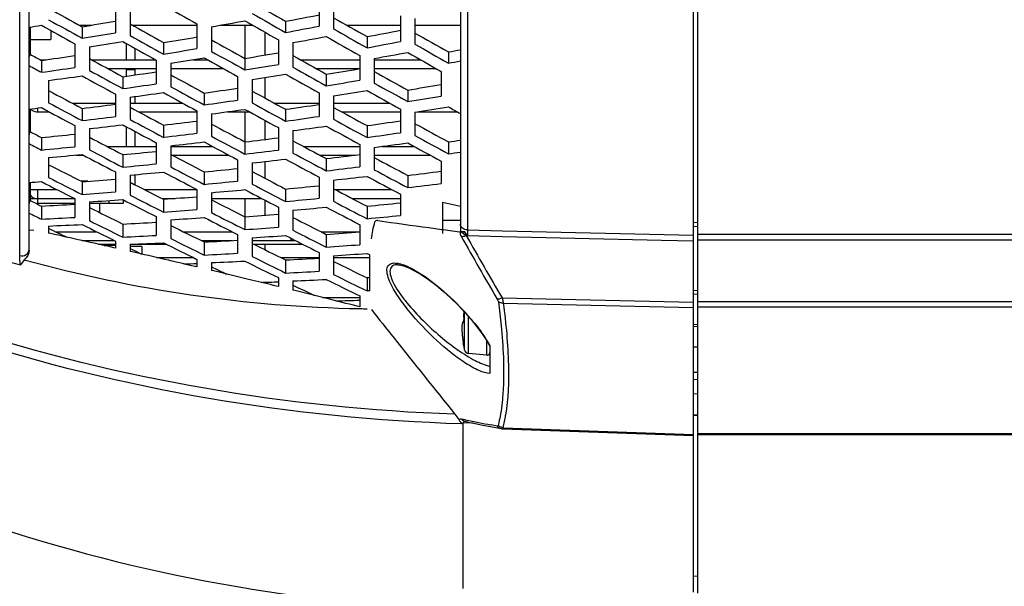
# Model space of a CAD drawing. Header units: millimetres. Extents: x 0 to 420, y 0 to 297.
# Tile 7 of 256: x 62 to 76, y 55 to 63. Entities that reach past the tile are written whole.
import ezdxf

# ---------------------------------------------------------------- set-up
doc = ezdxf.new("R2010")
doc.units = ezdxf.units.MM
doc.header["$LTSCALE"] = 23.1
doc.header["$PDMODE"] = 3
doc.header["$PDSIZE"] = 0.3125
doc.layers.get('0').update_dxf_attribs({"linetype": 'CONTINUOUS'})
doc.layers.get('Defpoints').update_dxf_attribs({"linetype": 'CONTINUOUS'})
doc.layers.add('02___PRT_ALL_AXES', color=7, linetype='CONTINUOUS')
doc.layers.add('DIM_PILOTEES', color=7, linetype='CONTINUOUS')
doc.styles.get("Standard").update_dxf_attribs({"font": 'txt', "width": 0.7})
doc.dimstyles.new('DIMSTYLE_9', dxfattribs={"dimtxt": 2.5, "dimasz": 3.5, "dimexe": 2, "dimexo": 0, "dimgap": 2.5, "dimtad": 1, "dimdsep": 46, "dimtxsty": 'Standard', "dimblk": '_FILLED', "dimblk1": '_FILLED', "dimblk2": '_FILLED', "dimcen": 0.09, "dimazin": 2, "dimtp": 0.5, "dimtm": 0.5, "dimtfac": 1, "dimtofl": 0, "dimtmove": 0, "dimatfit": 3, "dimldrblk": '_FILLED', "dimfxl": 0, "dimtolj": 1, "dimarcsym": 0})

# ---------------------------------------------------------------- blocks, each defined once
blk = doc.blocks.new('_FILLED')
at = {"color": 0, "linetype": 'ByBlock'}
blk.add_solid([(0, 0), (-1, 0.1429), (-1, -0.1429)], dxfattribs=at)
blk = doc.blocks.new('*D17')
at = {"layer": 'Defpoints', "color": 0, "linetype": 'Continuous'}
for p in [(26.572, 84.38), (72.546, 83.042), (116.973, 71.138), (76.555, 37.223)]:
    blk.add_point(p, dxfattribs=at)
at = {"layer": 'DIM_PILOTEES', "color": 0, "linetype": 'Continuous', "lineweight": -2}
for p, q in [((116.973, 71.138), (115.041, 71.655)), ((76.555, 37.223), (76.38, 39.215))]:
    blk.add_line(p, q, dxfattribs=at)
blk.add_arc((72.546, 83.042), 45.994, 349.3611, 270.6389, dxfattribs=at)
at = {"layer": 'DIM_PILOTEES', "color": 0, "linetype": 'Continuous', "lineweight": -2, "xscale": 3.5, "yscale": 3.5, "zscale": 3.5}
for p, rotation in [((116.973, 71.138), 257.1805517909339), ((76.555, 37.223), 2.819448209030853)]:
    blk.add_blockref('_FILLED', p, dxfattribs=dict(at, rotation=rotation))
at = {"layer": 'DIM_PILOTEES', "color": 0, "linetype": 'Continuous', "insert": (60.103, 133.353), "char_height": 2.5, "width": 26.73214, "attachment_point": 2, "rotation": 13.8919, "line_spacing_factor": 0.9}
blk.add_mtext('\\A1;{\\ftxt;\\W0.0001;\\H0.0001;\\~}{\\ftxt;\\W7.1285714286;\\H2.5; }{\\ftxt;\\W0.0001;\\H0.0001;\\~}', dxfattribs=at)

msp = doc.modelspace()

# ---------------------------------------------------------------- linework, layer by layer
at = {"color": 7, "linetype": 'Continuous'}
for p, q in [((62.3163, 59.6192), (62.3163, 106.4645)), ((62.446, 59.6947), (62.446, 106.389)), ((68.3795, 80.5107), (68.3795, 59.9523)), ((68.476, 80.3868), (68.476, 59.9717)), ((66.4346, 63.1293), (66.4346, 62.7759)), ((63.6346, 63.0242), (63.6346, 62.6856)), ((66.6346, 63.0916), (66.6346, 62.7382)), ((63.8346, 62.9853), (63.8346, 62.6467)), ((67.5546, 62.9181), (67.5546, 62.5648)), ((67.7546, 62.8804), (67.7546, 62.5271)), ((62.4599, 62.7627), (62.4599, 62.3884)), ((63.1349, 62.7899), (63.3077, 62.7899)), ((63.1746, 62.7679), (63.1746, 62.6089)), ((63.8629, 62.7899), (64.7546, 62.7899)), ((63.8916, 62.7739), (63.9061, 62.7739)), ((63.9061, 62.7658), (63.9061, 62.7739)), ((64.7546, 62.8063), (64.7546, 62.4677)), ((64.9546, 62.7674), (64.9546, 62.4288)), ((65.0803, 62.7899), (65.5204, 62.7899)), ((65.4194, 62.3321), (65.4194, 62.7899)), ((65.9746, 62.8429), (65.9746, 62.6889)), ((66.815, 62.7899), (67.5546, 62.7899)), ((67.7546, 62.7899), (68.3795, 62.7899)), ((62.4599, 62.5905), (62.7461, 62.5905)), ((62.7461, 62.7137), (62.7461, 62.5905)), ((65.6877, 62.6946), (65.6877, 62.3774)), ((65.8746, 62.5884), (65.8746, 62.2498)), ((67.0946, 62.6318), (67.0946, 62.4778)), ((63.0746, 62.5303), (63.0746, 62.207)), ((63.2746, 62.4903), (63.2746, 62.1669)), ((63.7861, 62.3139), (63.7861, 62.5341)), ((63.9061, 62.3139), (63.9061, 62.467)), ((64.2946, 62.55), (64.2946, 62.391)), ((66.0746, 62.5495), (66.0746, 62.2109)), ((62.446, 62.3496), (62.4599, 62.3884)), ((62.5971, 62.3139), (62.6814, 62.3139)), ((63.3052, 62.3139), (64.1805, 62.3139)), ((64.6991, 62.3139), (64.8988, 62.3139)), ((65.4146, 62.3321), (65.4146, 62.1731)), ((66.1751, 62.3139), (66.9946, 62.3139)), ((66.9946, 62.3706), (66.9946, 62.032)), ((67.1946, 62.3317), (67.1946, 61.9931)), ((67.1946, 62.3139), (67.831, 62.3139)), ((68.2146, 62.4206), (68.2146, 62.2666)), ((62.6146, 62.3043), (62.6146, 62.1407)), ((63.5251, 62.1939), (64.1946, 62.1939)), ((63.7861, 62.1779), (63.9061, 62.1779)), ((63.7861, 62.0873), (63.7861, 62.1779)), ((63.9061, 62.1045), (63.9061, 62.1779)), ((64.1946, 62.306), (64.1946, 61.9826)), ((64.3946, 62.2659), (64.3946, 61.9426)), ((64.3946, 62.1939), (65.1133, 62.1939)), ((66.3909, 62.1939), (66.9946, 62.1939)), ((67.1946, 62.1939), (68.042, 62.1939)), ((63.7346, 62.08), (63.7346, 61.9163)), ((65.3146, 62.0817), (65.3146, 61.7583)), ((65.5146, 62.0416), (65.5146, 61.7183)), ((65.6877, 62.0687), (65.6877, 61.7874)), ((66.5346, 62.1142), (66.5346, 61.9552)), ((68.1146, 62.1527), (68.1146, 61.8141)), ((62.7146, 62.0292), (62.7146, 61.7215)), ((63.6346, 61.8398), (63.6346, 61.5322)), ((63.8346, 61.7987), (63.8346, 61.491)), ((63.9061, 61.7179), (63.9061, 61.8083)), ((64.8546, 61.8556), (64.8546, 61.6919)), ((66.4346, 61.8573), (66.4346, 61.534)), ((66.6346, 61.8173), (66.6346, 61.4939)), ((67.6546, 61.8963), (67.6546, 61.7373)), ((62.4599, 61.6367), (62.4599, 61.3239)), ((62.5661, 61.5979), (62.5661, 61.6489)), ((63.0365, 61.7179), (63.6346, 61.7179)), ((63.1746, 61.6445), (63.1746, 61.4763)), ((63.8346, 61.7179), (64.5559, 61.7179)), ((65.8153, 61.7179), (66.4346, 61.7179)), ((66.6346, 61.7179), (67.4023, 61.7179)), ((67.5546, 61.633), (67.5546, 61.3097)), ((62.5461, 61.5979), (62.72, 61.5979)), ((63.9492, 61.5979), (64.7546, 61.5979)), ((64.7546, 61.6094), (64.7546, 61.3017)), ((64.9546, 61.5682), (64.9546, 61.2605)), ((65.175, 61.5979), (65.4743, 61.5979)), ((65.4194, 61.1834), (65.4194, 61.5979)), ((65.9746, 61.6313), (65.9746, 61.4676)), ((66.7438, 61.5979), (67.5546, 61.5979)), ((67.7546, 61.593), (67.7546, 61.2696)), ((67.7859, 61.5979), (68.3355, 61.5979)), ((63.0746, 61.4082), (63.0746, 61.1166)), ((63.2746, 61.366), (63.2746, 61.0744)), ((63.7861, 61.1219), (63.7861, 61.3904)), ((64.2946, 61.4139), (64.2946, 61.2458)), ((65.6877, 61.4809), (65.6877, 61.2164)), ((65.8746, 61.3789), (65.8746, 61.0712)), ((67.0946, 61.4069), (67.0946, 61.2432)), ((62.446, 61.2824), (62.4599, 61.3239)), ((62.6146, 61.2437), (62.6146, 61.0712)), ((63.9061, 61.1219), (63.9061, 61.3261)), ((66.0746, 61.3377), (66.0746, 61.03)), ((63.514, 61.1219), (64.1946, 61.1219)), ((64.1946, 61.1719), (64.1946, 60.8802)), ((64.3946, 61.1297), (64.3946, 60.838)), ((64.3946, 61.1219), (64.9661, 61.1219)), ((65.4146, 61.1834), (65.4146, 61.0152)), ((66.2173, 61.1219), (66.9946, 61.1219)), ((66.9946, 61.1484), (66.9946, 60.8407)), ((67.1946, 61.1072), (67.1946, 60.7995)), ((67.3038, 61.1219), (67.7415, 61.1219)), ((68.2146, 61.1825), (68.2146, 61.0189)), ((62.7146, 60.9681), (62.7146, 60.6929)), ((63.0887, 61.0019), (63.1897, 61.0019)), ((63.7346, 61.0073), (63.7346, 60.8349)), ((64.411, 61.0019), (65.1902, 61.0019)), ((66.4425, 61.0019), (66.9379, 61.0019)), ((67.1946, 61.0019), (67.9607, 61.0019)), ((65.3146, 60.9355), (65.3146, 60.6439)), ((65.5146, 60.8933), (65.5146, 60.6017)), ((65.6877, 60.9127), (65.6877, 60.6837)), ((66.5346, 60.9529), (66.5346, 60.7847)), ((68.1146, 60.9179), (68.1146, 60.6102)), ((63.6346, 60.7694), (63.6346, 60.4943)), ((63.8346, 60.7262), (63.8346, 60.4511)), ((63.9061, 60.5911), (63.9061, 60.7326)), ((64.8546, 60.7709), (64.8546, 60.5985)), ((66.4346, 60.6992), (66.4346, 60.4076)), ((67.6546, 60.7224), (67.6546, 60.5542)), ((62.4599, 60.6257), (62.4599, 60.3762)), ((63.2546, 60.6419), (63.1629, 60.6419)), ((63.1746, 60.636), (63.1746, 60.4595)), ((66.6346, 60.657), (66.6346, 60.3654)), ((62.4599, 60.5259), (62.8312, 60.5259)), ((62.5661, 60.3239), (62.5661, 60.5259)), ((64.0344, 60.5259), (64.7546, 60.5259)), ((64.7546, 60.5275), (64.7546, 60.2524)), ((64.9546, 60.4844), (64.9546, 60.2092)), ((65.9746, 60.5346), (65.9746, 60.3621)), ((66.6574, 60.5259), (67.4365, 60.5259)), ((67.5546, 60.4629), (67.5546, 60.1712)), ((62.446, 60.332), (62.4599, 60.3762)), ((62.4599, 60.4059), (63.0675, 60.4059)), ((62.5661, 60.3419), (63.0746, 60.3419)), ((62.6146, 60.3001), (62.6146, 60.1198)), ((63.0746, 60.4022), (63.0746, 60.1439)), ((63.2746, 60.3581), (63.2746, 60.0998)), ((63.2746, 60.3419), (63.7461, 60.3419)), ((63.5461, 60.3419), (63.5461, 60.3763)), ((63.7461, 60.3419), (63.7461, 60.3835)), ((64.2713, 60.4059), (64.4538, 60.4059)), ((64.2946, 60.3941), (64.2946, 60.2176)), ((64.9546, 60.4059), (65.644, 60.4059)), ((65.4194, 60.1522), (65.4194, 60.4059)), ((65.6877, 60.3831), (65.6877, 60.1726)), ((65.8746, 60.2857), (65.8746, 60.0105)), ((66.8874, 60.4059), (67.5546, 60.4059)), ((67.0946, 60.2982), (67.0946, 60.1258)), ((68.1346, 60.352), (68.3795, 60.3007)), ((68.1346, 60.352), (68.1346, 59.9223)), ((64.1946, 60.1552), (64.1946, 59.8969)), ((65.4146, 60.1522), (65.4146, 59.9757)), ((66.0746, 60.2425), (66.0746, 59.9673)), ((62.7146, 60.0255), (62.7146, 59.9272)), ((63.7346, 60.053), (63.7346, 59.8727)), ((64.3946, 60.1111), (64.3946, 59.8527)), ((66.9946, 60.0438), (66.9946, 59.7687)), ((67.243, 60.1014), (67.233, 60.1022)), ((67.243, 60.1014), (67.4229, 60.0757)), ((68.3795, 60.1022), (68.1346, 60.1022)), ((68.3795, 60.1014), (68.1346, 60.1014)), ((71.6461, 60.0707), (71.586, 60.0742)), ((71.6461, 60.0157), (71.586, 60.0192)), ((62.446, 59.9686), (62.509, 59.9727)), ((62.7393, 59.9223), (62.7146, 59.9277)), ((62.7393, 59.9218), (62.7146, 59.9272)), ((62.8143, 59.9459), (63.3769, 59.9459)), ((64.5705, 59.9459), (65.2402, 59.9459)), ((65.3146, 59.9081), (65.3146, 59.6498)), ((66.4642, 59.9459), (66.9946, 59.9459)), ((66.5346, 59.9103), (66.5346, 59.7338)), ((68.118, 59.9789), (68.1419, 59.9757)), ((68.1418, 59.9757), (68.3649, 59.9454)), ((68.3649, 59.9454), (68.3795, 59.9434)), ((68.3795, 59.9434), (68.4389, 59.9432)), ((68.3795, 59.9028), (68.3795, 59.9434)), ((68.476, 59.9717), (68.9601, 59.9605)), ((68.476, 59.8932), (68.9598, 59.882)), ((68.9598, 59.882), (71.1461, 59.8315)), ((68.9601, 59.9605), (71.586, 59.8997)), ((71.586, 54.9871), (71.586, 59.8997)), ((78.5461, 59.9099), (71.6461, 59.9099)), ((71.6461, 54.9717), (71.6461, 59.9099)), ((63.1727, 59.8259), (63.6199, 59.8259)), ((63.3946, 59.7759), (63.6346, 59.7759)), ((63.6346, 59.8186), (63.6346, 59.7213)), ((63.8346, 59.7736), (63.8346, 59.6758)), ((63.9961, 59.7419), (63.8346, 59.7419)), ((63.8867, 59.7759), (64.3317, 59.7759)), ((63.9961, 59.7419), (63.9961, 59.6391)), ((64.8139, 59.8259), (65.2377, 59.8259)), ((64.8546, 59.8059), (64.8546, 59.6256)), ((65.5146, 59.864), (65.5146, 59.6057)), ((65.5146, 59.8259), (66.1103, 59.8259)), ((65.5349, 59.7759), (66.2084, 59.7759)), ((65.6877, 59.7759), (65.6877, 59.7002)), ((66.0461, 59.8586), (66.0461, 59.8259)), ((71.1461, 59.8315), (71.586, 59.8213)), ((78.5461, 59.8314), (71.6461, 59.8315)), ((63.6346, 59.7219), (63.6135, 59.7266)), ((63.6346, 59.7213), (63.6135, 59.7261)), ((63.8656, 59.6691), (63.8346, 59.6762)), ((63.8656, 59.6688), (63.8346, 59.6758)), ((66.4346, 59.661), (66.4346, 59.4027)), ((66.6346, 59.6169), (66.6346, 59.3586)), ((67.0946, 59.648), (67.1346, 59.6276)), ((67.1346, 59.1334), (67.1346, 59.6276)), ((64.1984, 59.5919), (64.7035, 59.5919)), ((64.7441, 59.4645), (64.7314, 59.4675)), ((64.7556, 59.4618), (64.7314, 59.4674)), ((64.7546, 59.5667), (64.7546, 59.462)), ((64.9546, 59.5217), (64.9546, 59.4141)), ((65.9073, 59.5919), (66.4346, 59.5919)), ((65.9746, 59.5588), (65.9746, 59.3785)), ((66.6346, 59.5919), (67.1346, 59.5919)), ((64.9849, 59.4073), (64.9546, 59.4145)), ((64.9848, 59.4069), (64.9546, 59.4141)), ((65.5255, 59.2774), (65.4282, 59.3009)), ((65.5255, 59.2774), (65.4282, 59.3007)), ((65.8746, 59.1917), (65.8461, 59.1987)), ((65.8746, 59.1923), (65.8462, 59.1993)), ((65.8746, 59.3147), (65.8746, 59.1917)), ((66.0746, 59.2697), (66.0746, 59.1427)), ((67.1346, 59.3137), (67.0946, 59.3117)), ((67.0946, 59.3117), (67.0946, 59.1314)), ((66.101, 59.1366), (66.0746, 59.1431)), ((66.101, 59.1362), (66.0746, 59.1427)), ((66.9946, 59.0628), (66.9946, 58.9129)), ((67.1346, 59.1334), (67.0946, 59.1314)), ((71.586, 59.1418), (71.6461, 59.1384)), ((71.586, 59.0907), (71.6461, 59.0873)), ((66.4812, 59.0419), (66.9946, 59.0419)), ((68.3469, 58.9351), (68.4396, 58.8372)), ((68.9537, 59.0365), (71.586, 58.9777)), ((68.9687, 58.9632), (71.586, 58.905)), ((71.6461, 58.9876), (78.5461, 58.9876)), ((66.9946, 58.9129), (66.9591, 58.9218)), ((66.9946, 58.9131), (66.9592, 58.9221)), ((68.4248, 58.8528), (68.4247, 58.848)), ((68.4251, 58.848), (68.4247, 58.848)), ((68.4362, 58.3163), (68.4362, 58.8408)), ((68.4396, 58.8372), (68.5267, 58.7379)), ((71.6461, 58.9148), (78.5461, 58.9148)), ((68.4239, 58.7147), (68.4227, 58.7141)), ((68.4243, 58.7188), (68.424, 58.7159)), ((68.4245, 58.7223), (68.4243, 58.7189)), ((68.4247, 58.7261), (68.4245, 58.7222)), ((68.4251, 58.7382), (68.4247, 58.7382)), ((68.4247, 58.7382), (68.4248, 58.7343)), ((68.4248, 58.7302), (68.4247, 58.7259)), ((68.4248, 58.7346), (68.4248, 58.73)), ((68.4897, 58.2691), (68.4897, 58.7801)), ((71.586, 58.6731), (71.6461, 58.6685)), ((68.4036, 58.5354), (68.4039, 58.5329)), ((71.586, 58.6485), (71.6461, 58.6439)), ((68.4191, 58.417), (68.4203, 58.4098)), ((68.4203, 58.4098), (68.4215, 58.4022)), ((68.4215, 58.4022), (68.4226, 58.3954)), ((68.4226, 58.3954), (68.4233, 58.391)), ((68.4233, 58.391), (68.4238, 58.3872)), ((68.4238, 58.3872), (68.4241, 58.385)), ((68.4244, 58.3828), (68.4248, 58.3792)), ((68.7425, 58.2469), (68.7425, 58.4456)), ((68.7435, 58.444), (68.786, 58.3718)), ((68.786, 58.3824), (68.786, 57.9961)), ((68.4251, 58.3756), (68.4244, 58.3755)), ((68.7425, 58.2469), (68.4897, 58.2691)), ((71.586, 58.3629), (71.6461, 58.3629)), ((71.586, 58.0146), (71.6461, 58.0146)), ((71.6461, 57.9093), (71.586, 57.9139)), ((71.6461, 57.7125), (71.586, 57.717)), ((68.448, 57.3589), (68.3927, 57.37)), ((68.5532, 57.3139), (68.4165, 57.3188)), ((68.4165, 55.0384), (68.4165, 57.3188)), ((68.4819, 57.3283), (68.4433, 57.3362)), ((71.586, 57.4323), (71.6461, 57.4269)), ((71.586, 57.422), (71.6461, 57.4167)), ((68.8865, 57.272), (68.8005, 57.2888)), ((68.9581, 57.2348), (71.586, 57.1415)), ((68.9687, 57.2489), (71.586, 57.1558)), ((71.6461, 57.1715), (78.5461, 57.1715)), ((71.6461, 57.1571), (78.5461, 57.1571)), ((71.6461, 55.201), (71.586, 55.2064))]:
    msp.add_line(p, q, dxfattribs=at)
for points in [[(67.5183, 59.4931), (67.5393, 59.4914), (67.5968, 59.4781), (67.6682, 59.4507), (67.7498, 59.41), (67.8402, 59.3561), (67.9398, 59.2884), (68.0437, 59.2095), (68.1474, 59.1231), (68.2494, 59.0306), (68.3469, 58.9351)], [(68.4247, 58.848), (68.4244, 58.8325), (68.4242, 58.8129), (68.4241, 58.7933), (68.4242, 58.7737), (68.4244, 58.7541), (68.4247, 58.7382)], [(68.4227, 58.7141), (68.4177, 58.71), (68.4137, 58.7053), (68.4106, 58.7001), (68.4081, 58.6945), (68.4061, 58.6883), (68.4043, 58.6815), (68.4029, 58.674), (68.4017, 58.6656), (68.4007, 58.6562), (68.4, 58.6458), (68.3995, 58.6344), (68.3993, 58.6219), (68.3994, 58.6083), (68.3998, 58.5936), (68.4005, 58.5777), (68.4016, 58.5608), (68.403, 58.5427), (68.4047, 58.5236), (68.4069, 58.5034), (68.4095, 58.4822), (68.4124, 58.4601), (68.4159, 58.4371), (68.4191, 58.417)], [(68.424, 58.7159), (68.4237, 58.7135), (68.4235, 58.7116), (68.4232, 58.7101), (68.423, 58.709)], [(68.5267, 58.7379), (68.6071, 58.6385), (68.6799, 58.5399), (68.7435, 58.444)], [(68.4241, 58.385), (68.4244, 58.3831), (68.4244, 58.3828)], [(68.4819, 57.3283), (68.5837, 57.3077), (68.6871, 57.2869), (68.7923, 57.2659), (68.9379, 57.2371)], [(68.938, 57.2371), (68.9485, 57.2355), (68.958, 57.2348)]]:
    msp.add_lwpolyline(points, dxfattribs=at)
for centre, radius, start, end in [((62.5461, 61.6979), 0.1, 217.21471, 270), ((62.5461, 60.5059), 0.1, 210.22853, 270), ((85.9302, 190.4432), 131.6746, 261.920114, 262.225519), ((34.7248, -67.3306), 130.3, 77.190548, 77.584493), ((68.8441, 60.1323), 0.5181, 206.28735, 209.39804), ((111.5201, 84.1244), 49.4759, 209.34489, 210.49155), ((111.5957, 84.1775), 49.5016, 209.37795, 210.5229), ((33.6927, -71.863), 134.9485, 76.886084, 77.080138), ((67.2816, 77.079), 18.2728, 253.81991, 254.26596), ((67.342, 77.4205), 18.5347, 254.47085, 268.93317), ((33.1774, -74.0751), 137.2198, 76.70576, 76.886117), ((69.1822, 77.7344), 23, 232.81085, 266.66932), ((32.3256, -77.6646), 140.9089, 76.412989, 76.598381), ((31.7305, -80.1255), 143.4408, 76.241027, 76.372858), ((30.9881, -83.143), 146.5483, 75.958943, 76.137106), ((30.4719, -85.2076), 148.6765, 75.793693, 75.958972), ((67.3476, 77.5358), 18.6501, 268.92249, 269.22748), ((65.743, 56.3809), 3.6519, 42.63027, 42.97514), ((70.7162, 58.7931), 2.2917, 178.62751, 181.37267), ((68.1827, 58.8539), 0.2425, 359.54406, 359.67041), ((68.1816, 58.8539), 0.2436, 358.62644, 359.54417), ((65.8332, 56.4631), 3.5298, 40.93046, 42.63984), ((68.182, 58.7324), 0.2431, 0.46424, 1.37354), ((65.9868, 56.5967), 3.3263, 39.86386, 40.92501), ((66.0697, 56.6663), 3.218, 39.51446, 39.86002), ((69.7609, 58.6585), 1.3628, 185.28472, 185.942), ((298.387, 242.288), 295.1414, 218.519053, 218.779053), ((69.8364, 58.6662), 1.4388, 185.93907, 186.3014), ((69.8879, 58.6719), 1.4905, 186.30142, 186.68238), ((69.9403, 58.6781), 1.5433, 186.68257, 187.12681), ((69.9833, 58.6834), 1.5866, 187.12605, 187.43673), ((70.0217, 58.6885), 1.6254, 187.43728, 187.91323), ((70.0534, 58.6928), 1.6574, 187.91247, 188.21754), ((70.0754, 58.696), 1.6796, 188.21774, 188.69547), ((70.0893, 58.6981), 1.6937, 188.69515, 189.05287), ((70.0991, 58.6997), 1.7035, 189.05278, 189.37089), ((70.1012, 58.7), 1.7057, 189.37079, 189.54973), ((68.4441, 58.3792), 0.02, 170.06231, 190.52557), ((67.0145, 57.3569), 2.0471, 32.2063, 33.65139), ((67.1551, 57.446), 1.8806, 31.70968, 32.1929), ((67.3246, 57.5497), 1.6819, 29.6744, 31.73942), ((70.672, 58.7931), 2.286, 190.52557, 192.03939), ((68.4448, 58.3793), 0.0201, 179.32974, 190.48606), ((68.4949, 58.3288), 0.06, 192.03939, 265), ((68.746, 58.2868), 0.04, 265, 360), ((81.4354, 121.8019), 65.7387, 258.60552, 258.769956), ((82.3378, 126.3452), 70.3708, 258.769694, 258.908758), ((66.5967, 57.7993), 2.3629, 347.2637, 349.4172), ((66.5066, 57.7999), 2.523, 347.38577, 351.42308), ((68.9604, 57.3223), 0.0894, 214.27927, 223.07054), ((68.9727, 57.3519), 0.1024, 225.90417, 232.80974)]:
    msp.add_arc(centre, radius, start, end, dxfattribs=at)
for centre, major_axis, ratio, start_param, end_param in [((86.2691, 74.2041), (54.3317, -23.2046), 0.3457339, -1.8674491, -1.8581976), ((90.1219, 73.8755), (56.3518, -24.0674), 0.3457339, -1.8947802, -1.8857406), ((89.731, 73.5644), (55.8415, -24.6105), 0.3315568, -1.8692019, -1.860197), ((86.4622, 74.133), (54.7687, -23.3913), 0.3457339, -1.8675231, -1.8583449), ((89.9241, 73.4902), (56.2786, -24.8031), 0.3315568, -1.869272, -1.8603365), ((92.0059, 92.6864), (56.8258, 25.0443), 0.3315568, -2.1863307, -2.177365), ((91.1157, 73.4627), (56.4407, -24.8745), 0.3315568, -1.8692977, -1.8603877), ((85.7698, 91.5035), (54.463, 22.4724), 0.3597613, -2.1555891, -2.1522128), ((88.0448, 74.4273), (55.447, -22.8784), 0.3597613, -1.894307, -1.8851199), ((88.544, 92.0397), (55.3158, 23.6249), 0.3457339, -2.1883214, -2.1791113), ((87.6538, 74.1067), (54.9307, -23.4605), 0.3457339, -1.8675502, -1.8583989), ((89.2317, 92.1455), (55.9667, 23.9029), 0.3457339, -2.1609218, -2.1519388), ((91.5067, 73.7781), (56.9508, -24.3232), 0.3457339, -1.8945896, -1.8856457), ((92.1991, 92.7606), (57.2629, 25.2369), 0.3315568, -2.1861935, -2.1772967), ((91.3089, 73.3885), (56.8777, -25.0672), 0.3315568, -1.8693663, -1.8605244), ((93.3907, 92.7881), (57.4249, 25.3083), 0.3315568, -2.1861432, -2.1772717), ((88.7372, 92.1107), (55.7528, 23.8116), 0.3457339, -2.1881767, -2.1790393), ((87.847, 74.0356), (55.3677, -23.6471), 0.3457339, -1.8676226, -1.8585431), ((89.9288, 92.1371), (55.9148, 23.8808), 0.3457339, -2.1881236, -2.1790129), ((89.0386, 74.0092), (55.5297, -23.7163), 0.3457339, -1.8676491, -1.8585959), ((90.6165, 92.243), (56.5657, 24.1588), 0.3457339, -2.1610171, -2.1521287), ((92.8914, 73.6807), (57.5498, -24.579), 0.3457339, -1.894403, -1.8855528), ((92.5005, 73.361), (57.0398, -25.1386), 0.3315568, -1.8693915, -1.8605745), ((87.1546, 91.5966), (55.0619, 22.7195), 0.3597613, -2.1615418, -2.1524132), ((89.4295, 74.3342), (56.0459, -23.1255), 0.3597613, -1.8941102, -1.8850219), ((90.1219, 92.2082), (56.3518, 24.0674), 0.3457339, -2.187982, -2.1789424), ((93.5838, 92.8623), (57.862, 25.501), 0.3315568, -2.1860089, -2.1772048), ((92.6936, 73.2868), (57.4769, -25.3312), 0.3315568, -1.8694587, -1.8607084), ((94.7754, 92.8898), (58.0241, 25.5724), 0.3315568, -2.1859596, -2.1828068), ((85.5767, 74.648), (54.0261, -22.2921), 0.3597613, -1.8604521, -1.8573284), ((87.8516, 91.5885), (55.01, 22.6981), 0.3597613, -2.1891888, -2.1799282), ((86.9614, 74.555), (54.625, -22.5392), 0.3597613, -1.8667331, -1.8575319), ((88.5393, 91.6897), (55.6609, 22.9667), 0.3597613, -2.1616402, -2.1526092), ((90.8143, 74.2412), (56.6448, -23.3727), 0.3597613, -1.8939175, -1.884926), ((89.2317, 73.9382), (55.9667, -23.9029), 0.3457339, -1.86772, -1.858737), ((91.3135, 92.2345), (56.5138, 24.1366), 0.3457339, -2.18793, -2.1789165), ((90.4233, 73.9118), (56.1287, -23.9721), 0.3457339, -1.867746, -1.8587888), ((92.0012, 92.3404), (57.1647, 24.4146), 0.3457339, -2.1611104, -2.1523146), ((94.2762, 73.5832), (58.1487, -24.8349), 0.3457339, -1.8942203, -1.8854619), ((85.7698, 74.5802), (54.463, -22.4724), 0.3597613, -1.8608535, -1.8574773), ((88.0448, 91.6564), (55.447, 22.8784), 0.3597613, -2.1890425, -2.1798554), ((91.5067, 92.3056), (56.9508, 24.3232), 0.3457339, -2.1877914, -2.1788475), ((90.6165, 73.8407), (56.5657, -24.1588), 0.3457339, -1.8678153, -1.8589269), ((92.6983, 92.332), (57.1128, 24.3924), 0.3457339, -2.1877405, -2.1788222), ((94.9686, 92.9639), (58.4612, 25.765), 0.3315568, -2.185828, -2.182699), ((86.4622, 91.1381), (54.7627, 21.7553), 0.3736022, -2.1614675, -2.1522893), ((88.7372, 74.8002), (55.7466, -22.1462), 0.3736022, -1.8942323, -1.8850949), ((87.1546, 74.4871), (55.0619, -22.7195), 0.3597613, -1.8668062, -1.8576777), ((89.2364, 91.6816), (55.6089, 22.9452), 0.3597613, -2.1889888, -2.1798287), ((88.3462, 74.4619), (55.2239, -22.7864), 0.3597613, -1.8668331, -1.8577311), ((89.9241, 91.7827), (56.2598, 23.2138), 0.3597613, -2.1617366, -2.1528011), ((92.1991, 74.1481), (57.2438, -23.6198), 0.3597613, -1.893729, -1.8848322), ((91.8081, 73.8144), (56.7277, -24.2279), 0.3457339, -1.8678407, -1.8589776), ((89.4295, 91.7495), (56.0459, 23.1255), 0.3597613, -2.1888457, -2.1797574), ((88.5393, 74.394), (55.6609, -22.9667), 0.3597613, -1.8669047, -1.8578737), ((90.6212, 91.7746), (56.2079, 23.1924), 0.3597613, -2.1887932, -2.1797313), ((92.8914, 92.403), (57.5498, 24.579), 0.3457339, -2.1876048, -2.1787546), ((92.0012, 73.7433), (57.1647, -24.4146), 0.3457339, -1.8679086, -1.8591128), ((94.083, 92.4294), (57.7118, 24.6482), 0.3457339, -2.187555, -2.1787298), ((86.2691, 75.0102), (54.3257, -21.5817), 0.3736022, -1.8667065, -1.857455), ((87.847, 91.2266), (55.3616, 21.9932), 0.3736022, -2.161567, -2.1524875), ((90.1219, 74.7116), (56.3456, -22.3841), 0.3736022, -1.8940376, -1.884998), ((89.731, 74.3689), (55.8228, -23.0335), 0.3597613, -1.8669309, -1.857926), ((91.3089, 91.8758), (56.8587, 23.4609), 0.3597613, -2.1618309, -2.152989), ((93.5838, 74.0551), (57.8427, -23.8669), 0.3597613, -1.8935443, -1.8847403), ((94.2762, 92.5005), (58.1487, 24.8349), 0.3457339, -2.1874221, -2.1786637), ((85.7698, 90.6732), (54.4702, 20.7533), 0.3872144, -2.1546947, -2.1513185), ((88.0448, 75.2726), (55.4543, -21.1283), 0.3872144, -1.8952013, -1.8860143), ((86.4622, 74.9457), (54.7627, -21.7553), 0.3736022, -1.8667805, -1.8576023), ((88.544, 91.2189), (55.3097, 21.9726), 0.3736022, -2.189064, -2.1798539), ((87.6538, 74.9217), (54.9246, -21.8196), 0.3736022, -1.8668076, -1.8576563), ((90.8143, 91.8425), (56.6448, 23.3727), 0.3597613, -2.1886531, -2.1796616), ((89.9241, 74.301), (56.2598, -23.2138), 0.3597613, -1.867001, -1.8580656), ((92.0059, 91.8677), (56.8068, 23.4395), 0.3597613, -2.1886017, -2.179636), ((91.1157, 74.2758), (56.4218, -23.2806), 0.3597613, -1.8670267, -1.8581168), ((92.6936, 91.9688), (57.4577, 23.708), 0.3597613, -2.1619232, -2.1531729), ((94.9686, 73.962), (58.4416, -24.114), 0.3597613, -1.8933635, -1.8902344), ((88.7372, 91.2835), (55.7466, 22.1462), 0.3736022, -2.1889193, -2.1797819), ((89.2317, 91.3151), (55.9605, 22.2312), 0.3736022, -2.1616644, -2.1526814), ((91.5067, 74.6231), (56.9445, -22.6221), 0.3736022, -1.893847, -1.8849031), ((92.1991, 91.9356), (57.2438, 23.6198), 0.3597613, -2.1884645, -2.1795677), ((87.1546, 90.7571), (55.0692, 20.9816), 0.3872144, -2.1606474, -2.1515188), ((89.4295, 75.1887), (56.0533, -21.3565), 0.3872144, -1.8950045, -1.8859163), ((87.847, 74.8571), (55.3616, -21.9932), 0.3736022, -1.86688, -1.8578005), ((89.9288, 91.3075), (55.9086, 22.2105), 0.3736022, -2.1888662, -2.1797555), ((89.0386, 74.8332), (55.5236, -22.0576), 0.3736022, -1.8669065, -1.8578533), ((90.6165, 91.4037), (56.5595, 22.4691), 0.3736022, -2.1617597, -2.1528713), ((92.8914, 74.5345), (57.5434, -22.86), 0.3736022, -1.8936604, -1.8848102), ((91.3089, 74.2079), (56.8587, -23.4609), 0.3597613, -1.8670954, -1.8582535), ((93.3907, 91.9607), (57.4057, 23.6866), 0.3597613, -2.1884142, -2.1795426), ((92.5005, 74.1828), (57.0207, -23.5278), 0.3597613, -1.8671205, -1.8583036), ((85.5767, 75.4717), (54.0332, -20.5868), 0.3872144, -1.8613465, -1.8582228), ((87.8516, 90.7498), (55.0173, 20.9618), 0.3872144, -2.1882944, -2.1790338), ((86.9614, 75.3878), (54.6322, -20.8151), 0.3872144, -1.8676275, -1.8584263), ((90.1219, 91.3721), (56.3456, 22.3841), 0.3736022, -2.1887246, -2.179685), ((89.2317, 74.7686), (55.9605, -22.2312), 0.3736022, -1.8669774, -1.8579944), ((91.3135, 91.396), (56.5075, 22.4485), 0.3736022, -2.1886727, -2.1796591), ((93.5838, 92.0286), (57.8427, 23.8669), 0.3597613, -2.1882798, -2.1794758), ((92.6936, 74.1149), (57.4577, -23.708), 0.3597613, -1.8671877, -1.8584374), ((85.7698, 75.4105), (54.4702, -20.7533), 0.3872144, -1.8617479, -1.8583717), ((88.0448, 90.8111), (55.4543, 21.1283), 0.3872144, -2.1881481, -2.178961), ((88.5393, 90.841), (55.6682, 21.2098), 0.3872144, -2.1607458, -2.1517148), ((90.8143, 75.1048), (56.6523, -21.5847), 0.3872144, -1.8948119, -1.8858204), ((90.4233, 74.7446), (56.1225, -22.2955), 0.3736022, -1.8670033, -1.8580462), ((92.0012, 91.4922), (57.1584, 22.707), 0.3736022, -2.161853, -2.1530572), ((94.2762, 74.446), (58.1424, -23.0979), 0.3736022, -1.8934777, -1.8847193), ((94.7754, 92.0538), (58.0047, 23.9338), 0.3597613, -2.1882306, -2.1850777), ((86.4622, 90.2819), (54.7839, 19.9305), 0.4005501, -2.1588266, -2.1496484), ((88.7372, 75.6717), (55.7683, -20.2886), 0.4005501, -1.8968731, -1.8877357), ((87.1546, 75.3266), (55.0692, -20.9816), 0.3872144, -1.8677006, -1.8585721), ((89.2364, 90.8338), (55.6163, 21.19), 0.3872144, -2.1880944, -2.1789343), ((88.3462, 75.3039), (55.2312, -21.0433), 0.3872144, -1.8677275, -1.8586255), ((91.5067, 91.4606), (56.9445, 22.6221), 0.3736022, -2.188534, -2.1795901), ((90.6165, 74.68), (56.5595, -22.4691), 0.3736022, -1.8670727, -1.8581843), ((92.6983, 91.4846), (57.1065, 22.6864), 0.3736022, -2.1884832, -2.1795648), ((91.8081, 74.6561), (56.7214, -22.5335), 0.3736022, -1.8670981, -1.8582349), ((94.9686, 92.1217), (58.4416, 24.114), 0.3597613, -2.188099, -2.1849699), ((86.2691, 75.8595), (54.3468, -19.7715), 0.4005501, -1.8693474, -1.8600958), ((89.4295, 90.895), (56.0533, 21.3565), 0.3872144, -2.1879513, -2.178863), ((88.5393, 75.2427), (55.6682, -21.2098), 0.3872144, -1.8677991, -1.8587681), ((89.9241, 90.925), (56.2672, 21.438), 0.3872144, -2.1608422, -2.1519067), ((92.1991, 75.0209), (57.2513, -21.8129), 0.3872144, -1.8946234, -1.8857266), ((92.8914, 91.5492), (57.5434, 22.86), 0.3736022, -2.1883474, -2.1794972), ((86.4622, 75.8018), (54.7839, -19.9305), 0.4005501, -1.8694213, -1.8602432), ((87.847, 90.3611), (55.3831, 20.1485), 0.4005501, -2.1589261, -2.1498466), ((90.1219, 75.5925), (56.3674, -20.5066), 0.4005501, -1.8966785, -1.8876388), ((90.6212, 90.9177), (56.2153, 21.4182), 0.3872144, -2.1878988, -2.1788369), ((89.731, 75.22), (55.8302, -21.2715), 0.3872144, -1.8678253, -1.8588204), ((91.3089, 91.0089), (56.8663, 21.6662), 0.3872144, -2.1609365, -2.1520946), ((93.5838, 74.937), (57.8503, -22.0412), 0.3872144, -1.8944387, -1.8856347), ((92.0012, 74.5915), (57.1584, -22.707), 0.3736022, -1.867166, -1.8583702), ((94.083, 91.5731), (57.7054, 22.9243), 0.3736022, -2.1882976, -2.1794725), ((85.7698, 89.8018), (54.5058, 18.8392), 0.4135553, -2.1501993, -2.1468231), ((88.0448, 76.1597), (55.4905, -19.1795), 0.4135553, -1.8996967, -1.8905096), ((88.544, 90.3543), (55.3312, 20.1296), 0.4005501, -2.1864231, -2.177213), ((87.6538, 75.7803), (54.946, -19.9895), 0.4005501, -1.8694485, -1.8602972), ((90.8143, 90.9789), (56.6523, 21.5847), 0.3872144, -2.1877587, -2.1787672), ((89.9241, 75.1587), (56.2672, -21.438), 0.3872144, -1.8678954, -1.85896), ((92.0059, 91.0016), (56.8143, 21.6464), 0.3872144, -2.1877073, -2.1787416), ((94.2762, 91.6377), (58.1424, 23.0979), 0.3736022, -2.1881647, -2.1794063), ((88.7372, 90.412), (55.7683, 20.2886), 0.4005501, -2.1862784, -2.177141), ((87.847, 75.7226), (55.3831, -20.1485), 0.4005501, -1.8695209, -1.8604413), ((89.9288, 90.4334), (55.9303, 20.3476), 0.4005501, -2.1862253, -2.1771146), ((89.2317, 90.4403), (55.9823, 20.3665), 0.4005501, -2.1590235, -2.1500406), ((91.5067, 75.5133), (56.9666, -20.7246), 0.4005501, -1.8964879, -1.887544), ((91.1157, 75.136), (56.4292, -21.4997), 0.3872144, -1.8679211, -1.8590112), ((85.5767, 76.3361), (54.0685, -18.688), 0.4135553, -1.8658419, -1.8627181), ((87.8516, 89.8697), (55.0532, 19.0284), 0.4135553, -2.183799, -2.1745384), ((87.1546, 89.8762), (55.1052, 19.0464), 0.4135553, -2.156152, -2.1470234), ((86.9614, 76.2618), (54.6679, -18.8952), 0.4135553, -1.8721228, -1.8629217), ((89.4295, 76.0854), (56.0899, -19.3867), 0.4135553, -1.8994999, -1.8904117), ((89.0386, 75.7012), (55.5451, -20.2075), 0.4005501, -1.8695474, -1.8604942), ((92.1991, 91.0628), (57.2513, 21.8129), 0.3872144, -2.1875701, -2.1786733), ((90.6165, 90.5195), (56.5814, 20.5845), 0.4005501, -2.1591188, -2.1502304), ((92.8914, 75.4341), (57.5658, -20.9426), 0.4005501, -1.8963013, -1.8874511), ((91.3089, 75.0748), (56.8663, -21.6662), 0.3872144, -1.8679897, -1.8591478), ((93.3907, 91.0855), (57.4133, 21.8747), 0.3872144, -2.1875198, -2.1786483), ((85.7698, 76.2819), (54.5058, -18.8392), 0.4135553, -1.8662433, -1.8628671), ((88.0448, 89.924), (55.4905, 19.1795), 0.4135553, -2.1836527, -2.1744656), ((90.1219, 90.4912), (56.3674, 20.5066), 0.4005501, -2.1860837, -2.1770441), ((89.2317, 75.6434), (55.9823, -20.3665), 0.4005501, -1.8696182, -1.8606353), ((91.3135, 90.5126), (56.5295, 20.5656), 0.4005501, -2.1860318, -2.1770183), ((90.4233, 75.622), (56.1443, -20.4254), 0.4005501, 4.4135411, 4.4224983), ((93.5838, 91.1468), (57.8503, 22.0412), 0.3872144, -2.1873854, -2.1785814), ((86.4622, 89.387), (54.8343, 17.9024), 0.4261701, -2.1523731, -2.1431949), ((88.7372, 76.5827), (55.8196, -18.2241), 0.4261701, -1.9033266, -1.8941892), ((87.1546, 76.2075), (55.1052, -19.0464), 0.4135553, -1.872196, -1.8630674), ((89.2364, 89.9441), (55.6526, 19.2356), 0.4135553, -2.1835991, -2.1744389), ((88.5393, 89.9505), (55.7046, 19.2535), 0.4135553, -2.1562504, -2.1472195), ((88.3462, 76.1874), (55.2673, -19.1024), 0.4135553, -1.8722228, -1.8631209), ((90.8143, 76.011), (56.6893, -19.5939), 0.4135553, -1.8993073, -1.8903158), ((91.5067, 90.5704), (56.9666, 20.7246), 0.4005501, -2.1858931, -2.1769493), ((86.3927, 76.7412), (54.4503, -17.777), 0.4261701, 4.4053608, 4.4105231), ((89.4295, 89.9983), (56.0899, 19.3867), 0.4135553, -2.1834559, -2.1743677), ((89.9241, 90.0249), (56.304, 19.4607), 0.4135553, -2.1563468, -2.1474113), ((92.1991, 75.9367), (57.2887, -19.8011), 0.4135553, -1.8991187, -1.8902219), ((90.6165, 75.5642), (56.5814, -20.5845), 0.4005501, 4.4134717, 4.4223602), ((92.6983, 90.5918), (57.1287, 20.7836), 0.4005501, -2.1858423, -2.1769239), ((88.544, 89.4503), (55.382, 18.0812), 0.4261701, -2.1738525, -2.1707595), ((87.847, 89.4563), (55.434, 18.0982), 0.4261701, -2.1524726, -2.1433931), ((90.1219, 76.5133), (56.4193, -18.4199), 0.4261701, -1.9031319, -1.8940923), ((88.5393, 76.1332), (55.7046, -19.2535), 0.4135553, -1.8722945, -1.8632635), ((90.6212, 90.0184), (56.252, 19.4427), 0.4135553, -2.1834034, -2.1743415), ((89.731, 76.1131), (55.8667, -19.3096), 0.4135553, -1.8723207, -1.8633158), ((92.8914, 90.6496), (57.5658, 20.9426), 0.4005501, -2.1857065, -2.1768564), ((87.6538, 76.678), (54.9965, -17.9554), 0.4261701, -1.875902, -1.8727207), ((90.8143, 90.0727), (56.6893, 19.5939), 0.4135553, -2.1832633, -2.1742718), ((89.9241, 76.0588), (56.304, -19.4607), 0.4135553, -1.8723908, -1.8634554), ((91.3089, 90.0992), (56.9034, 19.6679), 0.4135553, -2.1564411, -2.1475992), ((89.9288, 89.5197), (55.9818, 18.277), 0.4261701, -2.1742024, -2.1706611), ((89.2317, 89.5257), (56.0337, 18.294), 0.4261701, -2.15257, -2.1435871), ((91.5067, 76.444), (57.019, -18.6157), 0.4261701, -1.9029414, -1.8939975), ((92.0059, 90.0928), (56.8514, 19.6499), 0.4135553, -2.1832119, -2.1742462), ((91.1157, 76.0387), (56.4661, -19.5167), 0.4135553, -1.8724165, -1.8635066), ((89.0386, 76.6086), (55.5962, -18.1511), 0.4261701, -1.8760009, -1.8718983), ((92.1991, 90.147), (57.2887, 19.8011), 0.4135553, -2.1830747, -2.1741779), ((91.3089, 75.9845), (56.9034, -19.6679), 0.4135553, -1.8724851, -1.8636432), ((91.3135, 89.5891), (56.5815, 18.4728), 0.4261701, -2.1752192, -2.1705648), ((90.6165, 89.5951), (56.6335, 18.4898), 0.4261701, -2.1526653, -2.1437769), ((90.4233, 76.5392), (56.1959, -18.3469), 0.4261701, -1.8760977, -1.8702788), ((92.8914, 76.3746), (57.6187, -18.8115), 0.4261701, -1.9027548, -1.8939046), ((92.6983, 89.6585), (57.1812, 18.6686), 0.4261701, -2.176843, -2.1704704)]:
    msp.add_ellipse(centre, major_axis=major_axis, ratio=ratio, start_param=start_param, end_param=end_param, dxfattribs=at)
for points, knots in [([(68.3959, 57.3023), (66.0697, 57.3746), (61.4523, 58.1591), (57.2327, 60.2059), (55.3445, 61.4997)], [0, 0, 0, 0, 0.5041584, 1, 1, 1, 1]), ([(68.3045, 57.4354), (66.001, 57.5153), (61.4314, 58.3016), (57.252, 60.3229), (55.3783, 61.5983)], [0, 0, 0, 0, 0.5041924, 1, 1, 1, 1]), ([(68.476, 59.9717), (68.4518, 59.9724), (68.4046, 59.9865), (68.3795, 60.0321), (68.3795, 60.0532)], [0, 0, 0, 0, 0.5353218, 1, 1, 1, 1]), ([(68.4389, 59.9432), (68.4243, 59.9439), (68.4106, 59.9481), (68.3795, 59.9468), (68.3795, 59.9523)], [0, 0, 0, 0, 0.7246267, 1, 1, 1, 1]), ([(68.4599, 59.8936), (68.4536, 59.8907), (68.4323, 59.8823), (68.4087, 59.8759), (68.3927, 59.878)], [0, 0, 0, 0, 0.2998076, 1, 1, 1, 1]), ([(68.476, 59.9717), (68.476, 59.9663), (68.4759, 59.9401), (68.4759, 59.9139), (68.476, 59.8932)], [0, 0, 0, 0, 0.2072985, 1, 1, 1, 1]), ([(62.3163, 59.6192), (62.3452, 59.6111), (62.4108, 59.6181), (62.446, 59.6769), (62.446, 59.7044)], [0, 0, 0, 0, 0.521356, 1, 1, 1, 1]), ([(62.3265, 59.4909), (62.3251, 59.504), (62.3208, 59.5467), (62.3166, 59.5894), (62.3163, 59.6192)], [0, 0, 0, 0, 0.3070266, 1, 1, 1, 1]), ([(67.395, 59.294), (67.3831, 59.3258), (67.3667, 59.3813), (67.3674, 59.463), (67.4167, 59.5143), (67.46, 59.5174), (67.4818, 59.5165)], [0, 0, 0, 0, 0.3425835, 0.5879104, 0.7797326, 1, 1, 1, 1]), ([(67.5153, 59.4932), (67.4921, 59.4932), (67.4435, 59.4871), (67.4014, 59.416), (67.4213, 59.3217), (67.4699, 59.2129), (67.5474, 59.0915), (67.6762, 58.923), (67.8611, 58.7228), (68.0981, 58.506), (68.3372, 58.3199), (68.5621, 58.1785), (68.7145, 58.1102), (68.786, 58.0975)], [0, 0, 0, 0, 0.0331529, 0.0631007, 0.1054702, 0.1641305, 0.2338604, 0.3094409, 0.4662232, 0.6209121, 0.766676, 0.8966354, 1, 1, 1, 1]), ([(67.4818, 59.5165), (67.4988, 59.5158), (67.5801, 59.5032), (67.6558, 59.4687), (67.7131, 59.4387)], [0, 0, 0, 0, 0.2089478, 1, 1, 1, 1]), ([(67.7131, 59.4387), (67.8371, 59.3739), (68.0842, 59.1963), (68.3044, 58.9889), (68.4149, 58.8703)], [0, 0, 0, 0, 0.4632643, 1, 1, 1, 1]), ([(68.786, 57.9961), (68.734, 57.997), (68.6164, 58.0388), (68.3664, 58.1824), (68.0353, 58.4543), (67.7242, 58.7789), (67.5092, 59.0678), (67.4231, 59.219), (67.395, 59.294)], [0, 0, 0, 0, 0.0799655, 0.1861083, 0.4456297, 0.7346282, 0.8765281, 1, 1, 1, 1]), ([(68.9537, 59.0365), (68.9474, 59.0335), (68.9262, 59.0246), (68.9026, 59.0177), (68.8865, 59.0198)], [0, 0, 0, 0, 0.3021108, 1, 1, 1, 1]), ([(68.9015, 58.9829), (68.9164, 58.8733), (68.9632, 58.4774), (68.9824, 58.077), (68.9675, 57.7892)], [0, 0, 0, 0, 0.2772707, 1, 1, 1, 1]), ([(68.9537, 59.0365), (68.9557, 59.0297), (68.9623, 59.0057), (68.9674, 58.9811), (68.9687, 58.9632)], [0, 0, 0, 0, 0.2837897, 1, 1, 1, 1]), ([(68.9687, 58.9632), (69.0067, 58.6817), (69.0547, 58.1687), (69.0361, 57.6515), (69.0014, 57.4236)], [0, 0, 0, 0, 0.5520915, 1, 1, 1, 1]), ([(68.4191, 58.6975), (68.4181, 58.6977), (68.4158, 58.6976), (68.4126, 58.6958), (68.4098, 58.6925), (68.4063, 58.6856), (68.4031, 58.6732), (68.4006, 58.6544), (68.3993, 58.6305), (68.3994, 58.6022), (68.4008, 58.57), (68.4026, 58.5473), (68.4036, 58.5354)], [0, 0, 0, 0, 0.0191144, 0.0390958, 0.0632654, 0.0935714, 0.1756853, 0.2879964, 0.4295587, 0.597878, 0.7894425, 1, 1, 1, 1]), ([(68.4191, 58.6975), (68.4198, 58.6974), (68.4209, 58.6984), (68.4216, 58.7), (68.4227, 58.703), (68.4237, 58.708), (68.4242, 58.7124), (68.4244, 58.7149)], [0, 0, 0, 0, 0.1000324, 0.1844672, 0.2963562, 0.6005572, 1, 1, 1, 1]), ([(68.4244, 58.7149), (68.4246, 58.7164), (68.425, 58.7229), (68.4252, 58.7294), (68.4251, 58.7344)], [0, 0, 0, 0, 0.2305901, 1, 1, 1, 1]), ([(68.4244, 58.383), (68.4241, 58.3853), (68.4225, 58.3966), (68.4207, 58.408), (68.4191, 58.4171)], [0, 0, 0, 0, 0.1953487, 1, 1, 1, 1]), ([(68.4251, 58.3756), (68.4252, 58.3756), (68.425, 58.3766), (68.4251, 58.3777), (68.4247, 58.3802), (68.4246, 58.382), (68.4244, 58.383)], [0, 0, 0, 0, 0.0663352, 0.2578332, 0.5714714, 1, 1, 1, 1]), ([(68.9675, 57.7892), (68.9656, 57.7515), (68.9562, 57.6095), (68.9387, 57.468), (68.9194, 57.3654)], [0, 0, 0, 0, 0.2654564, 1, 1, 1, 1]), ([(68.3563, 57.3624), (68.3613, 57.3695), (68.3765, 57.3729), (68.3888, 57.3708), (68.3927, 57.37)], [0, 0, 0, 0, 0.6860029, 1, 1, 1, 1]), ([(68.3563, 57.3624), (68.3628, 57.3514), (68.3741, 57.3337), (68.4019, 57.318), (68.3994, 57.308)], [0, 0, 0, 0, 0.5543795, 1, 1, 1, 1]), ([(68.3994, 57.308), (68.3992, 57.3069), (68.3982, 57.3048), (68.3968, 57.3031), (68.3959, 57.3023)], [0, 0, 0, 0, 0.4896291, 1, 1, 1, 1]), ([(68.4474, 57.3358), (68.4404, 57.3361), (68.4266, 57.3366), (68.4192, 57.3239), (68.4189, 57.3187)], [0, 0, 0, 0, 0.5694255, 1, 1, 1, 1]), ([(68.9015, 57.2784), (68.9009, 57.2759), (68.8972, 57.2678), (68.8887, 57.2737), (68.8852, 57.2763)], [0, 0, 0, 0, 0.3667577, 1, 1, 1, 1]), ([(68.9687, 57.2489), (68.9683, 57.2452), (68.9672, 57.2383), (68.9607, 57.2347), (68.9581, 57.2348)], [0, 0, 0, 0, 0.5925049, 1, 1, 1, 1])]:
    msp.add_open_spline(points, degree=3, knots=knots, dxfattribs=at)
for points in [[(67.1556, 59.847), (67.1657, 59.9267), (67.1815, 60.006), (67.2038, 60.0832)], [(67.2331, 60.1022), (67.2214, 60.1022), (67.207, 60.0944), (67.2038, 60.0832)], [(68.3795, 59.9028), (68.3795, 59.9169), (68.3841, 59.9314), (68.3915, 59.9434)], [(68.4599, 59.8936), (68.4354, 59.9078), (68.4117, 59.924), (68.3911, 59.9434)], [(68.476, 59.8932), (68.4634, 59.9097), (68.4508, 59.9262), (68.4389, 59.9432)], [(62.446, 59.6947), (62.446, 59.6454), (62.4187, 59.5926), (62.3797, 59.5623)], [(62.3797, 59.5623), (62.3622, 59.5384), (62.3438, 59.515), (62.3265, 59.4909)], [(68.8865, 59.0198), (68.8932, 59.0083), (68.8997, 58.996), (68.9015, 58.9829)], [(68.9687, 58.9632), (68.9454, 58.9627), (68.9202, 58.969), (68.9015, 58.9829)], [(67.1556, 58.8747), (67.2597, 58.7435), (67.3638, 58.6124), (67.4681, 58.4814)], [(68.4191, 58.6975), (68.419, 58.702), (68.4205, 58.7068), (68.4232, 58.7104)], [(68.5523, 58.7138), (68.6112, 58.6424), (68.6673, 58.5684), (68.7185, 58.4913)], [(68.3045, 57.4354), (68.3232, 57.4122), (68.3411, 57.3881), (68.3563, 57.3624)], [(68.4433, 57.3362), (68.4234, 57.3403), (68.4044, 57.3535), (68.3927, 57.37)], [(68.3959, 57.3023), (68.4023, 57.3084), (68.4087, 57.3147), (68.4165, 57.3188)], [(68.9379, 57.2372), (68.9219, 57.2403), (68.9063, 57.2493), (68.8951, 57.2613)], [(68.9687, 57.2489), (68.9482, 57.2502), (68.9272, 57.2579), (68.9109, 57.2703)]]:
    msp.add_open_spline(points, degree=3, dxfattribs=at)
at = {"layer": '02___PRT_ALL_AXES', "color": 7, "linetype": 'Continuous'}
for p, q in [((71.586, 59.8997), (71.586, 67.8028)), ((71.6461, 59.9099), (71.6461, 67.8122)), ((63.4161, 60.3419), (63.4161, 60.21)), ((63.4161, 59.7759), (63.4161, 59.771)), ((71.586, 58.0131), (71.6461, 58.0131))]:
    msp.add_line(p, q, dxfattribs=at)

# ---------------------------------------------------------------- dimensions: what is measured, and where the dimension line sits
at = {"layer": 'DIM_PILOTEES', "color": 2, "linetype": 'Continuous'}
dim = msp.add_angular_dim_3p(base=(26.5717, 84.3796), center=(72.5461, 83.0419), p1=(116.9726, 71.1378), p2=(76.5547, 37.2231), text='{\\ftxt;\\W0.0001;\\H0.0001;\\~}{\\ftxt;\\W7.1285714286;\\H2.5; }{\\ftxt;\\W0.0001;\\H0.0001;\\~}', dimstyle='DIMSTYLE_9', dxfattribs=at)
dim.commit()
dim.dimension.update_dxf_attribs({"geometry": '*D17', "text_midpoint": (61.5033, 127.6903), "dimtype": 165})

doc.saveas('drawing.dxf')
